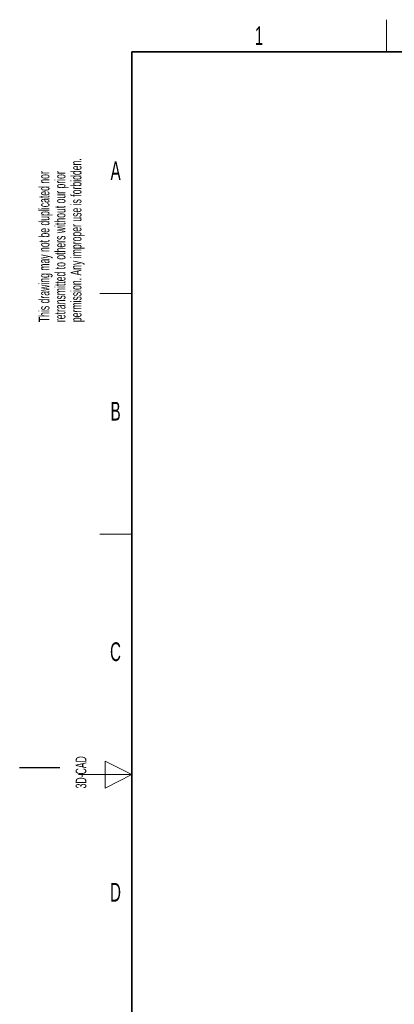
# Model space of a CAD drawing. Header units: millimetres. Extents: x 5 to 418, y 2 to 292.
# Tile 2 of 36: x 5 to 75, y 104 to 288. Entities that reach past the tile are written whole.
import ezdxf

# ---------------------------------------------------------------- set-up
doc = ezdxf.new("R2010")
doc.units = ezdxf.units.MM
doc.layers.add('SLD-0', color=7, linetype='Continuous')
doc.styles.add('SLDTEXTSTYLE0', font='TXT', dxfattribs={"width": 0.605})

# ---------------------------------------------------------------- blocks, each defined once
blk = doc.blocks.new('SW_NOTE_0_1')
at = {"layer": 'SLD-0', "color": 0, "char_height": 2, "attachment_point": 1, "rotation": 90, "style": 'SLDTEXTSTYLE0'}
for s, insert in [('permission. Any improper use is forbidden.', (3.42, 0)), ('retransmitted to others without our prior', (0.42, 0)), ('This drawing may not be duplicated nor', (-2.58, 0))]:
    blk.add_mtext(s, dxfattribs=dict(at, insert=insert))
blk = doc.blocks.new('SW_NOTE_0_2')
at = {"layer": 'SLD-0', "color": 0, "char_height": 2, "attachment_point": 1, "rotation": 90, "style": 'SLDTEXTSTYLE0'}
for s, insert in [('noch Dritten zugänglich gemacht werden, und sie darf durch den Empfänger oder', (0.42, 0)), ('Ohne unsere vorherige Zustimmung darf diese Zeichnung weder vervielfältigt,', (-2.58, 0)), ('Dritte auch nicht in anderer Weise mißbräuchlich verwendet werden.', (3.42, 0))]:
    blk.add_mtext(s, dxfattribs=dict(at, insert=insert))

msp = doc.modelspace()

# ---------------------------------------------------------------- linework, layer by layer
at = {"layer": 'SLD-0', "lineweight": 18}
for p, q in [((73.75, 282.5), (73.75, 288.5)), ((20, 237.25), (26, 237.25)), ((20, 192.25), (26, 192.25)), ((26, 147.25), (21, 149.75)), ((21, 149.75), (21, 144.75)), ((16, 147.25), (26, 147.25)), ((21, 144.75), (26, 147.25))]:
    msp.add_line(p, q, dxfattribs=at)
at = {"layer": 'SLD-0', "lineweight": 35}
for p, q in [((408, 282.5), (26, 282.5)), ((26, 282.5), (26, 12))]:
    msp.add_line(p, q, dxfattribs=at)
at = {"layer": 'SLD-0'}
msp.add_line((12.5, 148.5), (5, 148.5), dxfattribs=at)

# ---------------------------------------------------------------- block references
for name, p in [('SW_NOTE_0_1', (11.1564, 231.9088)), ('SW_NOTE_0_2', (11.808, 7.2381))]:
    msp.add_blockref(name, p, dxfattribs=at)

# ---------------------------------------------------------------- texts
at = {"layer": 'SLD-0', "char_height": 3.5, "attachment_point": 2, "style": 'SLDTEXTSTYLE0'}
for s, insert in [('1', (49.8527, 287.243)), ('A', (22.9816, 262.0011)), ('B', (22.9816, 217.0011)), ('C', (22.9597, 172.0011)), ('D', (22.9597, 127.0011))]:
    msp.add_mtext(s, dxfattribs=dict(at, insert=insert))
at = {"layer": 'SLD-0', "insert": (15.4939, 144.6806), "char_height": 2, "attachment_point": 1, "rotation": 90, "style": 'SLDTEXTSTYLE0'}
msp.add_mtext('3D-CAD', dxfattribs=at)

doc.saveas('drawing.dxf')
